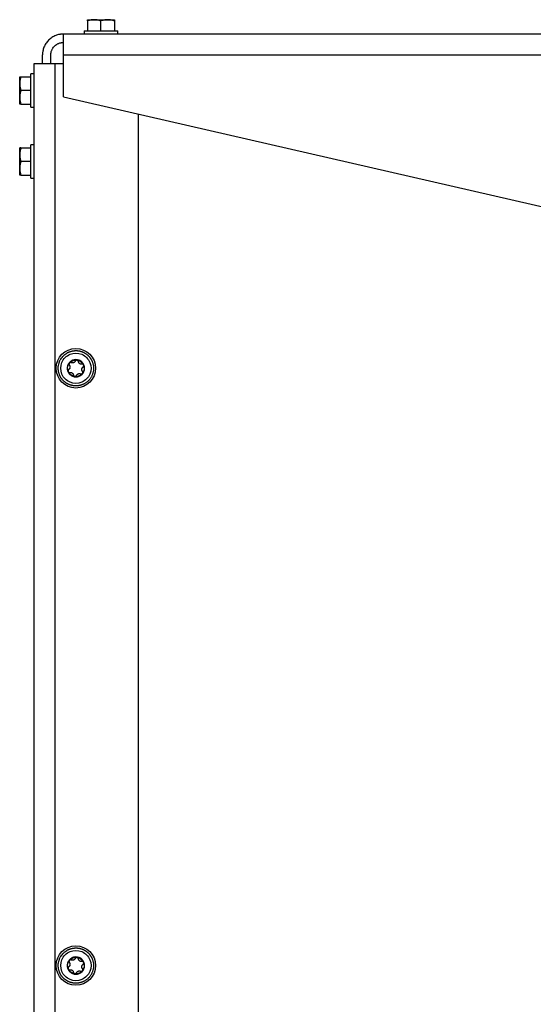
# Model space of a CAD drawing. Header units: millimetres. Extents: x -3787 to 418, y -511 to 3927.
# Tile 31 of 87: x -1947 to -1701, y 1295 to 1767. Entities that reach past the tile are written whole.
import ezdxf

# ---------------------------------------------------------------- set-up
doc = ezdxf.new("R2010")
doc.units = ezdxf.units.MM

msp = doc.modelspace()

# ---------------------------------------------------------------- linework, layer by layer
at = {"color": 7, "linetype": 'Continuous', "lineweight": 25}
for p, q in [((-1914.51, 1766.13), (-1914.51, 1761.41)), ((-1908.01, 1761.41), (-1908.01, 1766.13)), ((-1901.51, 1766.13), (-1901.51, 1761.41)), ((-916.01, 1759.81), (-1926.01, 1759.81)), ((-1916.01, 1761.41), (-1916.01, 1759.81)), ((-1900.01, 1759.81), (-1900.01, 1761.41)), ((-1936.01, 1745.81), (-1936.01, 1749.81)), ((-1932.01, 1745.81), (-1932.01, 1749.81)), ((-1926.01, 1729.81), (-1926.01, 1749.81)), ((-1926.01, 1749.81), (-916.01, 1749.81)), ((-1940.01, 7.81), (-1940.01, 1745.81)), ((-1930.01, 914.44), (-1930.01, 1745.81)), ((-1930.01, 1745.81), (-1926.01, 1745.81)), ((-1940.01, 1740.81), (-1941.61, 1740.81)), ((-1946.33, 1739.31), (-1941.61, 1739.31)), ((-1941.61, 1732.81), (-1946.33, 1732.81)), ((-1946.33, 1726.31), (-1941.61, 1726.31)), ((-1926.01, 1729.81), (-1621.01, 1659.81)), ((-1941.61, 1724.81), (-1940.01, 1724.81)), ((-1890.01, 14.81), (-1890.01, 1721.55)), ((-1940.01, 1706.81), (-1941.61, 1706.81)), ((-1946.33, 1705.34), (-1941.61, 1705.34)), ((-1946.33, 1705.28), (-1941.61, 1705.28)), ((-1941.61, 1698.75), (-1946.33, 1698.75)), ((-1946.33, 1692.28), (-1941.61, 1692.28)), ((-1941.61, 1690.81), (-1940.01, 1690.81))]:
    msp.add_line(p, q, dxfattribs=at)
for centre in [(-1920.01, 1599.81), (-1920.01, 1313.81)]:
    msp.add_circle(centre, 9.45, dxfattribs=at)
for points, knots in [([(-1911.26, 1766.71), (-1911.35, 1766.71), (-1911.53, 1766.71), (-1911.8, 1766.69), (-1912.12, 1766.67), (-1912.49, 1766.62), (-1913.03, 1766.53), (-1913.71, 1766.38), (-1914.24, 1766.21), (-1914.51, 1766.13)], [0, 0, 0, 0, 0.081994, 0.164032, 0.24655, 0.372541, 0.49976, 0.744787, 1, 1, 1, 1]), ([(-1914.51, 1766.13), (-1914.51, 1766.16), (-1914.51, 1766.24), (-1914.51, 1766.33), (-1914.51, 1766.42), (-1914.51, 1766.49), (-1914.51, 1766.57), (-1914.51, 1766.64), (-1914.51, 1766.7), (-1914.51, 1766.71), (-1914.51, 1766.71)], [0, 0, 0, 0, 0.103638, 0.205104, 0.304738, 0.402919, 0.500067, 0.668868, 0.83439, 1, 1, 1, 1]), ([(-1914.51, 1766.71), (-1914.51, 1766.71), (-1914.43, 1766.71), (-1914.14, 1766.71), (-1913.92, 1766.71), (-1913.35, 1766.71), (-1913.01, 1766.71), (-1912.2, 1766.71), (-1911.75, 1766.71), (-1911.26, 1766.71)], [0, 0, 0, 0, 0.25, 0.25, 0.5, 0.5, 0.75, 0.75, 1, 1, 1, 1]), ([(-1908.01, 1766.13), (-1908.12, 1766.16), (-1908.33, 1766.24), (-1908.66, 1766.33), (-1908.98, 1766.42), (-1909.3, 1766.49), (-1909.69, 1766.57), (-1910.16, 1766.64), (-1910.71, 1766.7), (-1911.08, 1766.71), (-1911.26, 1766.71)], [0, 0, 0, 0, 0.103549, 0.20493, 0.304482, 0.402583, 0.499651, 0.668596, 0.834254, 1, 1, 1, 1]), ([(-1911.26, 1766.71), (-1910.77, 1766.71), (-1910.24, 1766.71), (-1909.14, 1766.71), (-1908.58, 1766.71), (-1907.44, 1766.71), (-1906.87, 1766.71), (-1905.78, 1766.71), (-1905.25, 1766.71), (-1904.76, 1766.71)], [0, 0, 0, 0, 0.25, 0.25, 0.5, 0.5, 0.75, 0.75, 1, 1, 1, 1]), ([(-1904.76, 1766.71), (-1904.85, 1766.71), (-1905.03, 1766.71), (-1905.3, 1766.69), (-1905.62, 1766.67), (-1905.99, 1766.62), (-1906.53, 1766.53), (-1907.21, 1766.38), (-1907.74, 1766.21), (-1908.01, 1766.13)], [0, 0, 0, 0, 0.081994, 0.164032, 0.24655, 0.372541, 0.49976, 0.744787, 1, 1, 1, 1]), ([(-1901.51, 1766.13), (-1901.62, 1766.16), (-1901.83, 1766.24), (-1902.16, 1766.33), (-1902.48, 1766.42), (-1902.8, 1766.49), (-1903.19, 1766.57), (-1903.66, 1766.64), (-1904.21, 1766.7), (-1904.58, 1766.71), (-1904.76, 1766.71)], [0, 0, 0, 0, 0.103549, 0.20493, 0.304482, 0.402583, 0.499651, 0.668596, 0.834254, 1, 1, 1, 1]), ([(-1904.76, 1766.71), (-1904.27, 1766.71), (-1903.81, 1766.71), (-1903.01, 1766.71), (-1902.66, 1766.71), (-1902.1, 1766.71), (-1901.88, 1766.71), (-1901.58, 1766.71), (-1901.51, 1766.71), (-1901.51, 1766.71)], [0, 0, 0, 0, 0.25, 0.25, 0.5, 0.5, 0.75, 0.75, 1, 1, 1, 1]), ([(-1901.51, 1766.71), (-1901.51, 1766.71), (-1901.51, 1766.71), (-1901.51, 1766.69), (-1901.51, 1766.67), (-1901.51, 1766.62), (-1901.51, 1766.53), (-1901.51, 1766.38), (-1901.51, 1766.21), (-1901.51, 1766.13)], [0, 0, 0, 0, 0.082341, 0.164728, 0.2476, 0.37415, 0.501946, 0.745918, 1, 1, 1, 1]), ([(-1926.01, 1759.81), (-1926.11, 1759.81), (-1926.31, 1759.81), (-1926.62, 1759.79), (-1926.92, 1759.77), (-1927.22, 1759.74), (-1927.53, 1759.69), (-1928.05, 1759.61), (-1928.78, 1759.44), (-1929.71, 1759.12), (-1930.62, 1758.7), (-1931.79, 1758.02), (-1933.13, 1756.93), (-1934.22, 1755.59), (-1934.9, 1754.42), (-1935.32, 1753.51), (-1935.63, 1752.58), (-1935.83, 1751.75), (-1935.94, 1751.03), (-1936, 1750.42), (-1936, 1750.01), (-1936.01, 1749.81)], [0, 0, 0, 0, 0.019453, 0.038872, 0.058275, 0.077679, 0.097104, 0.116567, 0.178313, 0.240094, 0.304415, 0.368769, 0.500007, 0.631244, 0.695565, 0.75992, 0.821667, 0.883447, 0.922314, 0.961117, 1, 1, 1, 1]), ([(-1926.01, 1749.81), (-1926.01, 1749.91), (-1926.01, 1750.11), (-1926.01, 1750.42), (-1926.01, 1750.72), (-1926.01, 1751.03), (-1926.01, 1751.33), (-1926.01, 1751.85), (-1926.01, 1752.58), (-1926.01, 1753.51), (-1926.01, 1754.42), (-1926.01, 1755.59), (-1926.01, 1756.93), (-1926.01, 1758.02), (-1926.01, 1758.7), (-1926.01, 1759.12), (-1926.01, 1759.44), (-1926.01, 1759.63), (-1926.01, 1759.74), (-1926.01, 1759.8), (-1926.01, 1759.81), (-1926.01, 1759.81)], [0, 0, 0, 0, 0.019453, 0.038872, 0.058275, 0.077679, 0.097104, 0.116567, 0.178313, 0.240094, 0.304415, 0.368769, 0.500007, 0.631244, 0.695565, 0.75992, 0.821667, 0.883447, 0.922314, 0.961117, 1, 1, 1, 1]), ([(-1916.01, 1761.41), (-1916.01, 1761.41), (-1915.8, 1761.41), (-1915, 1761.41), (-1914.41, 1761.41), (-1912.92, 1761.41), (-1912.04, 1761.41), (-1910.1, 1761.41), (-1909.05, 1761.41), (-1906.96, 1761.41), (-1905.91, 1761.41), (-1903.98, 1761.41), (-1903.09, 1761.41), (-1901.61, 1761.41), (-1901.02, 1761.41), (-1900.22, 1761.41), (-1900.01, 1761.41), (-1900.01, 1761.41)], [0, 0, 0, 0, 0.125, 0.125, 0.25, 0.25, 0.375, 0.375, 0.5, 0.5, 0.625, 0.625, 0.75, 0.75, 0.875, 0.875, 1, 1, 1, 1]), ([(-1932.01, 1749.81), (-1932.01, 1749.88), (-1932.01, 1750.03), (-1931.99, 1750.25), (-1931.97, 1750.47), (-1931.94, 1750.68), (-1931.89, 1751.02), (-1931.78, 1751.47), (-1931.59, 1752.03), (-1931.34, 1752.57), (-1930.93, 1753.28), (-1930.28, 1754.08), (-1929.48, 1754.73), (-1928.77, 1755.15), (-1928.23, 1755.39), (-1927.67, 1755.58), (-1927.17, 1755.7), (-1926.74, 1755.77), (-1926.37, 1755.8), (-1926.13, 1755.81), (-1926.01, 1755.81)], [0, 0, 0, 0, 0.023335, 0.046628, 0.06991, 0.093212, 0.116565, 0.178301, 0.240092, 0.304402, 0.368768, 0.500006, 0.631244, 0.695553, 0.759919, 0.821655, 0.883446, 0.922309, 0.961112, 1, 1, 1, 1]), ([(-1940.01, 1745.81), (-1940.01, 1745.81), (-1939.75, 1745.81), (-1938.75, 1745.81), (-1938, 1745.81), (-1936.15, 1745.81), (-1935.04, 1745.81), (-1932.63, 1745.81), (-1931.32, 1745.81), (-1930.01, 1745.81)], [0, 0, 0, 0, 0.25, 0.25, 0.5, 0.5, 0.75, 0.75, 1, 1, 1, 1]), ([(-1941.61, 1724.81), (-1941.61, 1724.81), (-1941.61, 1725.02), (-1941.61, 1725.82), (-1941.61, 1726.41), (-1941.61, 1727.89), (-1941.61, 1728.78), (-1941.61, 1730.72), (-1941.61, 1731.76), (-1941.61, 1733.86), (-1941.61, 1734.9), (-1941.61, 1736.84), (-1941.61, 1737.73), (-1941.61, 1739.21), (-1941.61, 1739.8), (-1941.61, 1740.6), (-1941.61, 1740.81), (-1941.61, 1740.81)], [0, 0, 0, 0, 0.125, 0.125, 0.25, 0.25, 0.375, 0.375, 0.5, 0.5, 0.625, 0.625, 0.75, 0.75, 0.875, 0.875, 1, 1, 1, 1]), ([(-1946.33, 1739.31), (-1946.36, 1739.2), (-1946.43, 1738.98), (-1946.53, 1738.66), (-1946.61, 1738.34), (-1946.69, 1738.02), (-1946.77, 1737.63), (-1946.84, 1737.15), (-1946.9, 1736.61), (-1946.9, 1736.24), (-1946.91, 1736.06)], [0, 0, 0, 0, 0.1035491, 0.2049302, 0.3044818, 0.4025825, 0.4996505, 0.668596, 0.8342539, 1, 1, 1, 1]), ([(-1946.91, 1736.06), (-1946.91, 1736.55), (-1946.91, 1737), (-1946.91, 1737.81), (-1946.91, 1738.15), (-1946.91, 1738.72), (-1946.91, 1738.94), (-1946.91, 1739.23), (-1946.91, 1739.31), (-1946.91, 1739.31)], [0, 0, 0, 0, 0.25, 0.25, 0.5, 0.5, 0.75, 0.75, 1, 1, 1, 1]), ([(-1946.91, 1739.31), (-1946.91, 1739.31), (-1946.91, 1739.31), (-1946.89, 1739.31), (-1946.87, 1739.31), (-1946.82, 1739.31), (-1946.73, 1739.31), (-1946.58, 1739.31), (-1946.41, 1739.31), (-1946.33, 1739.31)], [0, 0, 0, 0, 0.082341, 0.164728, 0.2476, 0.37415, 0.501946, 0.745918, 1, 1, 1, 1]), ([(-1946.91, 1729.56), (-1946.91, 1730.05), (-1946.91, 1730.58), (-1946.91, 1731.67), (-1946.91, 1732.24), (-1946.91, 1733.38), (-1946.91, 1733.94), (-1946.91, 1735.04), (-1946.91, 1735.57), (-1946.91, 1736.06)], [0, 0, 0, 0, 0.25, 0.25, 0.5, 0.5, 0.75, 0.75, 1, 1, 1, 1]), ([(-1946.91, 1736.06), (-1946.91, 1735.97), (-1946.91, 1735.79), (-1946.89, 1735.52), (-1946.87, 1735.2), (-1946.82, 1734.83), (-1946.73, 1734.29), (-1946.58, 1733.61), (-1946.41, 1733.08), (-1946.33, 1732.81)], [0, 0, 0, 0, 0.081994, 0.164032, 0.24655, 0.372541, 0.49976, 0.744787, 1, 1, 1, 1]), ([(-1946.33, 1732.81), (-1946.36, 1732.7), (-1946.43, 1732.48), (-1946.53, 1732.16), (-1946.61, 1731.84), (-1946.69, 1731.52), (-1946.77, 1731.13), (-1946.84, 1730.65), (-1946.9, 1730.11), (-1946.9, 1729.74), (-1946.91, 1729.56)], [0, 0, 0, 0, 0.103549, 0.20493, 0.304482, 0.402583, 0.499651, 0.668596, 0.834254, 1, 1, 1, 1]), ([(-1946.91, 1729.56), (-1946.91, 1729.47), (-1946.91, 1729.29), (-1946.89, 1729.02), (-1946.87, 1728.7), (-1946.82, 1728.33), (-1946.73, 1727.79), (-1946.58, 1727.11), (-1946.41, 1726.58), (-1946.33, 1726.31)], [0, 0, 0, 0, 0.0819939, 0.1640323, 0.2465502, 0.3725409, 0.4997601, 0.744787, 1, 1, 1, 1]), ([(-1946.91, 1726.31), (-1946.91, 1726.31), (-1946.91, 1726.38), (-1946.91, 1726.68), (-1946.91, 1726.9), (-1946.91, 1727.46), (-1946.91, 1727.81), (-1946.91, 1728.61), (-1946.91, 1729.07), (-1946.91, 1729.56)], [0, 0, 0, 0, 0.25, 0.25, 0.5, 0.5, 0.75, 0.75, 1, 1, 1, 1]), ([(-1946.33, 1726.31), (-1946.36, 1726.31), (-1946.43, 1726.31), (-1946.53, 1726.31), (-1946.61, 1726.31), (-1946.69, 1726.31), (-1946.77, 1726.31), (-1946.84, 1726.31), (-1946.9, 1726.31), (-1946.9, 1726.31), (-1946.91, 1726.31)], [0, 0, 0, 0, 0.103638, 0.205104, 0.304738, 0.402919, 0.500067, 0.668868, 0.83439, 1, 1, 1, 1]), ([(-1941.61, 1690.81), (-1941.61, 1690.81), (-1941.61, 1691.02), (-1941.61, 1691.82), (-1941.61, 1692.41), (-1941.61, 1693.89), (-1941.61, 1694.78), (-1941.61, 1696.72), (-1941.61, 1697.76), (-1941.61, 1699.86), (-1941.61, 1700.9), (-1941.61, 1702.84), (-1941.61, 1703.73), (-1941.61, 1705.21), (-1941.61, 1705.8), (-1941.61, 1706.6), (-1941.61, 1706.81), (-1941.61, 1706.81)], [0, 0, 0, 0, 0.125, 0.125, 0.25, 0.25, 0.375, 0.375, 0.5, 0.5, 0.625, 0.625, 0.75, 0.75, 0.875, 0.875, 1, 1, 1, 1]), ([(-1946.33, 1705.34), (-1946.36, 1705.34), (-1946.43, 1705.34), (-1946.53, 1705.33), (-1946.61, 1705.33), (-1946.69, 1705.33), (-1946.77, 1705.32), (-1946.84, 1705.32), (-1946.9, 1705.31), (-1946.9, 1705.31), (-1946.91, 1705.31)], [0, 0, 0, 0, 0.103638, 0.205104, 0.304738, 0.402919, 0.500067, 0.668868, 0.83439, 1, 1, 1, 1]), ([(-1946.91, 1702.02), (-1946.91, 1702.51), (-1946.91, 1702.97), (-1946.91, 1703.77), (-1946.91, 1704.13), (-1946.91, 1704.7), (-1946.91, 1704.92), (-1946.91, 1705.23), (-1946.91, 1705.3), (-1946.91, 1705.31)], [0, 0, 0, 0, 0.25, 0.25, 0.5, 0.5, 0.75, 0.75, 1, 1, 1, 1]), ([(-1946.91, 1705.31), (-1946.91, 1705.31), (-1946.91, 1705.31), (-1946.89, 1705.3), (-1946.87, 1705.3), (-1946.82, 1705.3), (-1946.73, 1705.29), (-1946.58, 1705.29), (-1946.41, 1705.28), (-1946.33, 1705.28)], [0, 0, 0, 0, 0.082341, 0.164728, 0.2476, 0.37415, 0.501946, 0.745918, 1, 1, 1, 1]), ([(-1946.33, 1705.28), (-1946.36, 1705.17), (-1946.43, 1704.95), (-1946.53, 1704.63), (-1946.61, 1704.3), (-1946.69, 1703.98), (-1946.77, 1703.59), (-1946.84, 1703.12), (-1946.9, 1702.56), (-1946.9, 1702.2), (-1946.91, 1702.02)], [0, 0, 0, 0, 0.1035491, 0.2049302, 0.3044818, 0.4025825, 0.4996505, 0.668596, 0.8342539, 1, 1, 1, 1]), ([(-1946.91, 1695.52), (-1946.91, 1696), (-1946.91, 1696.53), (-1946.91, 1697.62), (-1946.91, 1698.19), (-1946.91, 1699.33), (-1946.91, 1699.89), (-1946.91, 1700.99), (-1946.91, 1701.52), (-1946.91, 1702.02)], [0, 0, 0, 0, 0.25, 0.25, 0.5, 0.5, 0.75, 0.75, 1, 1, 1, 1]), ([(-1946.91, 1702.02), (-1946.91, 1701.92), (-1946.91, 1701.74), (-1946.89, 1701.47), (-1946.87, 1701.15), (-1946.82, 1700.78), (-1946.73, 1700.24), (-1946.58, 1699.56), (-1946.41, 1699.02), (-1946.33, 1698.75)], [0, 0, 0, 0, 0.081994, 0.164032, 0.24655, 0.372541, 0.49976, 0.744787, 1, 1, 1, 1]), ([(-1946.33, 1698.75), (-1946.36, 1698.64), (-1946.43, 1698.43), (-1946.53, 1698.1), (-1946.61, 1697.78), (-1946.69, 1697.47), (-1946.77, 1697.07), (-1946.84, 1696.61), (-1946.9, 1696.06), (-1946.9, 1695.7), (-1946.91, 1695.52)], [0, 0, 0, 0, 0.103549, 0.20493, 0.304482, 0.402583, 0.499651, 0.668596, 0.834254, 1, 1, 1, 1]), ([(-1946.91, 1695.52), (-1946.91, 1695.43), (-1946.91, 1695.25), (-1946.89, 1694.98), (-1946.87, 1694.66), (-1946.82, 1694.29), (-1946.73, 1693.75), (-1946.58, 1693.08), (-1946.41, 1692.55), (-1946.33, 1692.28)], [0, 0, 0, 0, 0.0819939, 0.1640323, 0.2465502, 0.3725408, 0.4997601, 0.744787, 1, 1, 1, 1]), ([(-1946.91, 1692.31), (-1946.91, 1692.3), (-1946.91, 1692.38), (-1946.91, 1692.66), (-1946.91, 1692.88), (-1946.91, 1693.43), (-1946.91, 1693.78), (-1946.91, 1694.58), (-1946.91, 1695.03), (-1946.91, 1695.52)], [0, 0, 0, 0, 0.25, 0.25, 0.5, 0.5, 0.75, 0.75, 1, 1, 1, 1]), ([(-1946.33, 1692.28), (-1946.36, 1692.28), (-1946.43, 1692.28), (-1946.53, 1692.29), (-1946.61, 1692.29), (-1946.69, 1692.29), (-1946.77, 1692.3), (-1946.84, 1692.3), (-1946.9, 1692.3), (-1946.9, 1692.31), (-1946.91, 1692.31)], [0, 0, 0, 0, 0.103638, 0.205104, 0.304738, 0.402919, 0.500067, 0.668868, 0.83439, 1, 1, 1, 1]), ([(-1916.78, 1592), (-1916.87, 1591.96), (-1917.05, 1591.89), (-1917.32, 1591.8), (-1917.6, 1591.71), (-1917.87, 1591.63), (-1918.15, 1591.56), (-1918.44, 1591.5), (-1918.72, 1591.46), (-1919.01, 1591.42), (-1919.29, 1591.39), (-1919.58, 1591.37), (-1919.87, 1591.36), (-1920.16, 1591.36), (-1920.45, 1591.37), (-1920.74, 1591.39), (-1921.02, 1591.42), (-1921.31, 1591.46), (-1921.59, 1591.51), (-1921.88, 1591.57), (-1922.16, 1591.64), (-1922.43, 1591.71), (-1922.71, 1591.8), (-1922.98, 1591.9), (-1923.25, 1592), (-1923.51, 1592.12), (-1923.77, 1592.24), (-1924.03, 1592.38), (-1924.28, 1592.52), (-1924.53, 1592.67), (-1924.77, 1592.83), (-1925.01, 1592.99), (-1925.23, 1593.17), (-1925.46, 1593.35), (-1925.68, 1593.54), (-1925.89, 1593.74), (-1926.09, 1593.94), (-1926.29, 1594.15), (-1926.48, 1594.37), (-1926.66, 1594.59), (-1926.83, 1594.82), (-1927, 1595.06), (-1927.16, 1595.3), (-1927.31, 1595.55), (-1927.45, 1595.8), (-1927.58, 1596.06), (-1927.7, 1596.32), (-1927.85, 1596.65), (-1928.01, 1597.07), (-1928.16, 1597.57), (-1928.29, 1598.09), (-1928.38, 1598.6), (-1928.43, 1599.11), (-1928.46, 1599.51), (-1928.46, 1600.02), (-1928.43, 1600.73), (-1928.29, 1601.54), (-1928.1, 1602.25), (-1927.83, 1603.07), (-1927.37, 1604.02), (-1926.51, 1605.27), (-1925.51, 1606.29), (-1924.59, 1606.92), (-1924.08, 1607.22), (-1923.79, 1607.37), (-1923.49, 1607.51), (-1923.3, 1607.59), (-1923.23, 1607.62)], [0, 0, 0, 0, 0.010873, 0.021747, 0.03262, 0.043493, 0.054367, 0.06524, 0.076113, 0.086986, 0.09786, 0.108733, 0.119606, 0.13048, 0.141353, 0.152226, 0.1631, 0.173973, 0.184846, 0.195719, 0.206593, 0.217466, 0.228339, 0.239213, 0.250086, 0.260959, 0.271833, 0.282706, 0.293579, 0.304452, 0.315326, 0.326199, 0.337072, 0.347946, 0.358819, 0.369692, 0.380566, 0.391439, 0.402312, 0.413186, 0.424059, 0.434932, 0.445805, 0.456679, 0.467552, 0.478425, 0.489299, 0.500172, 0.519963, 0.539755, 0.559557, 0.579359, 0.598589, 0.617754, 0.624917, 0.656163, 0.697525, 0.718216, 0.738157, 0.795314, 0.837, 0.909668, 0.95481, 0.962476, 0.977346, 0.991399, 1, 1, 1, 1]), ([(-1923.23, 1607.62), (-1923.15, 1607.65), (-1922.97, 1607.73), (-1922.69, 1607.82), (-1922.42, 1607.91), (-1922.14, 1607.99), (-1921.86, 1608.06), (-1921.58, 1608.11), (-1921.29, 1608.16), (-1921.01, 1608.2), (-1920.72, 1608.23), (-1920.43, 1608.25), (-1920.14, 1608.26), (-1919.86, 1608.26), (-1919.57, 1608.25), (-1919.28, 1608.23), (-1918.99, 1608.2), (-1918.71, 1608.16), (-1918.42, 1608.11), (-1918.14, 1608.05), (-1917.86, 1607.98), (-1917.58, 1607.91), (-1917.31, 1607.82), (-1917.03, 1607.72), (-1916.77, 1607.61), (-1916.5, 1607.5), (-1916.24, 1607.38), (-1915.99, 1607.24), (-1915.73, 1607.1), (-1915.49, 1606.95), (-1915.25, 1606.79), (-1915.01, 1606.63), (-1914.78, 1606.45), (-1914.56, 1606.27), (-1914.34, 1606.08), (-1914.13, 1605.88), (-1913.93, 1605.68), (-1913.73, 1605.47), (-1913.54, 1605.25), (-1913.36, 1605.02), (-1913.18, 1604.79), (-1913.02, 1604.56), (-1912.86, 1604.32), (-1912.71, 1604.07), (-1912.57, 1603.82), (-1912.44, 1603.56), (-1912.31, 1603.3), (-1912.16, 1602.95), (-1911.99, 1602.5), (-1911.83, 1601.94), (-1911.7, 1601.38), (-1911.61, 1600.81), (-1911.56, 1600.23), (-1911.55, 1599.66), (-1911.58, 1599.08), (-1911.65, 1598.51), (-1911.76, 1597.94), (-1911.91, 1597.38), (-1912.09, 1596.83), (-1912.31, 1596.3), (-1912.57, 1595.78), (-1912.86, 1595.29), (-1913.19, 1594.81), (-1913.54, 1594.36), (-1913.93, 1593.93), (-1914.35, 1593.53), (-1914.79, 1593.15), (-1915.26, 1592.81), (-1915.74, 1592.51), (-1916.25, 1592.23), (-1916.6, 1592.08), (-1916.78, 1592)], [0, 0, 0, 0, 0.01087, 0.021741, 0.032611, 0.043481, 0.054352, 0.065222, 0.076093, 0.086963, 0.097833, 0.108704, 0.119574, 0.130444, 0.141315, 0.152185, 0.163055, 0.173926, 0.184796, 0.195666, 0.206537, 0.217407, 0.228278, 0.239148, 0.250018, 0.260889, 0.271759, 0.282629, 0.2935, 0.30437, 0.31524, 0.326111, 0.336981, 0.347851, 0.358722, 0.369592, 0.380463, 0.391333, 0.402203, 0.413074, 0.423944, 0.434814, 0.445685, 0.456555, 0.467425, 0.478296, 0.489166, 0.500036, 0.521774, 0.543512, 0.565249, 0.586987, 0.608724, 0.630462, 0.652199, 0.673937, 0.695674, 0.717412, 0.739149, 0.760887, 0.782625, 0.804362, 0.8261, 0.847837, 0.869575, 0.891312, 0.91305, 0.934787, 0.956525, 0.978262, 1, 1, 1, 1]), ([(-1917.24, 1593.11), (-1919.02, 1592.37), (-1921.01, 1592.38), (-1924.56, 1593.85), (-1925.97, 1595.26), (-1927.44, 1598.82), (-1927.44, 1600.81), (-1925.97, 1604.37), (-1924.55, 1605.78), (-1922.78, 1606.51)], [0, 0, 0, 0, 0.25, 0.25, 0.5, 0.5, 0.75, 0.75, 1, 1, 1, 1]), ([(-1921.59, 1603.63), (-1922.09, 1603.42), (-1922.55, 1603.12), (-1923.31, 1602.35), (-1923.62, 1601.89), (-1924.03, 1600.89), (-1924.14, 1600.35), (-1924.14, 1599.27), (-1924.04, 1598.73), (-1923.62, 1597.73), (-1923.32, 1597.27), (-1922.55, 1596.51), (-1922.09, 1596.2), (-1921.09, 1595.78), (-1920.55, 1595.68), (-1919.47, 1595.67), (-1918.93, 1595.78), (-1918.43, 1595.99)], [0, 0, 0, 0, 0.125, 0.125, 0.25, 0.25, 0.375, 0.375, 0.5, 0.5, 0.625, 0.625, 0.75, 0.75, 0.875, 0.875, 1, 1, 1, 1]), ([(-1923.16, 1602.23), (-1922.74, 1602.78), (-1922.17, 1603.22), (-1920.88, 1603.75), (-1920.17, 1603.84), (-1919.49, 1603.75)], [0, 0, 0, 0, 0.5, 0.5, 1, 1, 1, 1]), ([(-1922.78, 1606.51), (-1921, 1607.24), (-1919, 1607.24), (-1915.45, 1605.77), (-1914.04, 1604.35), (-1912.57, 1600.8), (-1912.57, 1598.8), (-1914.05, 1595.25), (-1915.46, 1593.84), (-1917.24, 1593.11)], [0, 0, 0, 0, 0.25, 0.25, 0.5, 0.5, 0.75, 0.75, 1, 1, 1, 1]), ([(-1918.43, 1595.99), (-1917.93, 1596.2), (-1917.47, 1596.5), (-1916.7, 1597.27), (-1916.4, 1597.72), (-1915.98, 1598.72), (-1915.87, 1599.26), (-1915.87, 1600.35), (-1915.98, 1600.89), (-1916.39, 1601.89), (-1916.7, 1602.35), (-1917.46, 1603.11), (-1917.92, 1603.42), (-1918.92, 1603.83), (-1919.46, 1603.94), (-1920.55, 1603.94), (-1921.09, 1603.84), (-1921.59, 1603.63)], [0, 0, 0, 0, 0.125, 0.125, 0.25, 0.25, 0.375, 0.375, 0.5, 0.5, 0.625, 0.625, 0.75, 0.75, 0.875, 0.875, 1, 1, 1, 1]), ([(-1920.33, 1603.25), (-1920.35, 1603.21), (-1920.38, 1603.13), (-1920.44, 1603.03), (-1920.5, 1602.93), (-1920.56, 1602.85), (-1920.65, 1602.75), (-1920.77, 1602.64), (-1920.93, 1602.53), (-1921.05, 1602.48), (-1921.1, 1602.46)], [0, 0, 0, 0, 0.110891, 0.216369, 0.316458, 0.411187, 0.50059, 0.672516, 0.838849, 1, 1, 1, 1]), ([(-1919.49, 1603.75), (-1919.52, 1603.75), (-1919.58, 1603.76), (-1919.66, 1603.76), (-1919.75, 1603.74), (-1919.84, 1603.72), (-1919.92, 1603.69), (-1920.01, 1603.64), (-1920.11, 1603.57), (-1920.2, 1603.48), (-1920.28, 1603.37), (-1920.31, 1603.29), (-1920.33, 1603.25)], [0, 0, 0, 0, 0.0840836, 0.1671145, 0.2496664, 0.3323428, 0.4157635, 0.5005509, 0.6193315, 0.7380288, 0.8700008, 1, 1, 1, 1]), ([(-1919.49, 1603.75), (-1918.8, 1603.66), (-1918.14, 1603.38), (-1917.04, 1602.54), (-1916.6, 1601.97), (-1916.33, 1601.33)], [0, 0, 0, 0, 0.5, 0.5, 1, 1, 1, 1]), ([(-1918.8, 1603.04), (-1918.8, 1603.07), (-1918.81, 1603.13), (-1918.84, 1603.22), (-1918.88, 1603.32), (-1918.93, 1603.42), (-1919.02, 1603.53), (-1919.15, 1603.63), (-1919.31, 1603.72), (-1919.43, 1603.74), (-1919.49, 1603.75)], [0, 0, 0, 0, 0.086738, 0.173874, 0.262412, 0.381161, 0.500077, 0.668064, 0.833077, 1, 1, 1, 1]), ([(-1917.19, 1601.81), (-1917.24, 1601.8), (-1917.32, 1601.79), (-1917.43, 1601.79), (-1917.55, 1601.8), (-1917.65, 1601.81), (-1917.81, 1601.84), (-1918.03, 1601.92), (-1918.27, 1602.07), (-1918.48, 1602.27), (-1918.62, 1602.47), (-1918.71, 1602.67), (-1918.77, 1602.85), (-1918.79, 1602.97), (-1918.8, 1603.04)], [0, 0, 0, 0, 0.055463, 0.108219, 0.15828, 0.205661, 0.250379, 0.378158, 0.499894, 0.621702, 0.749594, 0.8256, 0.909047, 1, 1, 1, 1]), ([(-1923.68, 1598.29), (-1923.95, 1598.93), (-1924.04, 1599.64), (-1923.86, 1601.02), (-1923.58, 1601.68), (-1923.16, 1602.23)], [0, 0, 0, 0, 0.5, 0.5, 1, 1, 1, 1]), ([(-1923.41, 1599.24), (-1923.44, 1599.22), (-1923.48, 1599.18), (-1923.55, 1599.12), (-1923.61, 1599.04), (-1923.67, 1598.94), (-1923.72, 1598.8), (-1923.75, 1598.64), (-1923.74, 1598.46), (-1923.7, 1598.35), (-1923.68, 1598.29)], [0, 0, 0, 0, 0.086738, 0.173874, 0.262412, 0.381161, 0.500077, 0.668064, 0.833077, 1, 1, 1, 1]), ([(-1920.53, 1595.87), (-1921.22, 1595.96), (-1921.88, 1596.23), (-1922.98, 1597.08), (-1923.42, 1597.65), (-1923.68, 1598.29)], [0, 0, 0, 0, 0.5, 0.5, 1, 1, 1, 1]), ([(-1923.68, 1598.29), (-1923.67, 1598.26), (-1923.64, 1598.21), (-1923.6, 1598.13), (-1923.54, 1598.06), (-1923.48, 1598), (-1923.41, 1597.95), (-1923.32, 1597.89), (-1923.22, 1597.84), (-1923.09, 1597.81), (-1922.96, 1597.79), (-1922.87, 1597.8), (-1922.82, 1597.81)], [0, 0, 0, 0, 0.084084, 0.167114, 0.249666, 0.332343, 0.415763, 0.500551, 0.619331, 0.738029, 0.870001, 1, 1, 1, 1]), ([(-1923.15, 1601.25), (-1923.12, 1601.22), (-1923.08, 1601.17), (-1923.03, 1601.08), (-1922.98, 1601), (-1922.95, 1600.92), (-1922.9, 1600.79), (-1922.85, 1600.61), (-1922.82, 1600.34), (-1922.86, 1600.04), (-1922.96, 1599.77), (-1923.09, 1599.55), (-1923.23, 1599.38), (-1923.35, 1599.29), (-1923.41, 1599.24)], [0, 0, 0, 0, 0.046074, 0.09015, 0.132234, 0.172336, 0.210462, 0.318499, 0.420284, 0.562638, 0.709748, 0.796787, 0.893499, 1, 1, 1, 1]), ([(-1923.16, 1602.23), (-1923.18, 1602.21), (-1923.21, 1602.16), (-1923.25, 1602.08), (-1923.29, 1602), (-1923.31, 1601.91), (-1923.32, 1601.82), (-1923.33, 1601.72), (-1923.31, 1601.61), (-1923.28, 1601.48), (-1923.23, 1601.36), (-1923.17, 1601.28), (-1923.15, 1601.25)], [0, 0, 0, 0, 0.084084, 0.167114, 0.249666, 0.332343, 0.415764, 0.500551, 0.619332, 0.738029, 0.870001, 1, 1, 1, 1]), ([(-1922.2, 1602.47), (-1922.23, 1602.48), (-1922.29, 1602.51), (-1922.38, 1602.53), (-1922.48, 1602.54), (-1922.59, 1602.54), (-1922.74, 1602.52), (-1922.89, 1602.46), (-1923.04, 1602.37), (-1923.12, 1602.28), (-1923.16, 1602.23)], [0, 0, 0, 0, 0.086738, 0.173874, 0.262412, 0.381161, 0.500077, 0.668064, 0.833077, 1, 1, 1, 1]), ([(-1921.1, 1602.46), (-1921.14, 1602.44), (-1921.2, 1602.42), (-1921.31, 1602.39), (-1921.43, 1602.36), (-1921.54, 1602.35), (-1921.68, 1602.35), (-1921.84, 1602.36), (-1922.02, 1602.4), (-1922.14, 1602.45), (-1922.2, 1602.47)], [0, 0, 0, 0, 0.096136, 0.194084, 0.293936, 0.395784, 0.499709, 0.651567, 0.818287, 1, 1, 1, 1]), ([(-1916.33, 1601.33), (-1916.35, 1601.35), (-1916.37, 1601.41), (-1916.42, 1601.48), (-1916.47, 1601.55), (-1916.54, 1601.62), (-1916.61, 1601.67), (-1916.69, 1601.73), (-1916.8, 1601.77), (-1916.92, 1601.81), (-1917.06, 1601.82), (-1917.15, 1601.81), (-1917.19, 1601.81)], [0, 0, 0, 0, 0.084084, 0.167114, 0.249666, 0.332343, 0.415764, 0.500551, 0.619332, 0.738029, 0.870001, 1, 1, 1, 1]), ([(-1916.87, 1598.37), (-1916.89, 1598.41), (-1916.94, 1598.47), (-1917.01, 1598.57), (-1917.06, 1598.67), (-1917.1, 1598.77), (-1917.15, 1598.93), (-1917.19, 1599.15), (-1917.18, 1599.43), (-1917.11, 1599.71), (-1917.01, 1599.94), (-1916.88, 1600.12), (-1916.76, 1600.26), (-1916.66, 1600.34), (-1916.6, 1600.38)], [0, 0, 0, 0, 0.055463, 0.108219, 0.15828, 0.205661, 0.250379, 0.378158, 0.499894, 0.621702, 0.749594, 0.8256, 0.909047, 1, 1, 1, 1]), ([(-1916.86, 1597.39), (-1916.84, 1597.41), (-1916.8, 1597.46), (-1916.76, 1597.54), (-1916.73, 1597.62), (-1916.71, 1597.71), (-1916.69, 1597.8), (-1916.69, 1597.9), (-1916.7, 1598.01), (-1916.73, 1598.14), (-1916.79, 1598.26), (-1916.84, 1598.34), (-1916.87, 1598.37)], [0, 0, 0, 0, 0.084084, 0.167115, 0.249667, 0.332343, 0.415764, 0.500551, 0.619332, 0.738029, 0.870001, 1, 1, 1, 1]), ([(-1916.33, 1601.33), (-1916.07, 1600.69), (-1915.98, 1599.97), (-1916.16, 1598.6), (-1916.43, 1597.94), (-1916.86, 1597.39)], [0, 0, 0, 0, 0.5, 0.5, 1, 1, 1, 1]), ([(-1916.6, 1600.38), (-1916.58, 1600.4), (-1916.53, 1600.44), (-1916.47, 1600.5), (-1916.4, 1600.59), (-1916.34, 1600.69), (-1916.29, 1600.83), (-1916.27, 1600.99), (-1916.28, 1601.16), (-1916.32, 1601.27), (-1916.33, 1601.33)], [0, 0, 0, 0, 0.088673, 0.177747, 0.268293, 0.392295, 0.51654, 0.678897, 0.838585, 1, 1, 1, 1]), ([(-1922.82, 1597.81), (-1922.78, 1597.82), (-1922.7, 1597.83), (-1922.58, 1597.83), (-1922.47, 1597.82), (-1922.36, 1597.81), (-1922.2, 1597.77), (-1921.99, 1597.7), (-1921.75, 1597.55), (-1921.54, 1597.35), (-1921.4, 1597.15), (-1921.3, 1596.95), (-1921.24, 1596.77), (-1921.23, 1596.64), (-1921.22, 1596.58)], [0, 0, 0, 0, 0.055463, 0.108219, 0.15828, 0.205661, 0.250379, 0.378158, 0.499894, 0.621702, 0.749594, 0.8256, 0.909047, 1, 1, 1, 1]), ([(-1921.22, 1596.58), (-1921.21, 1596.55), (-1921.2, 1596.49), (-1921.18, 1596.4), (-1921.14, 1596.3), (-1921.08, 1596.2), (-1920.99, 1596.09), (-1920.87, 1595.99), (-1920.71, 1595.9), (-1920.59, 1595.88), (-1920.53, 1595.87)], [0, 0, 0, 0, 0.086738, 0.173874, 0.262412, 0.381161, 0.500077, 0.668064, 0.833077, 1, 1, 1, 1]), ([(-1920.53, 1595.87), (-1920.5, 1595.87), (-1920.45, 1595.86), (-1920.36, 1595.86), (-1920.28, 1595.87), (-1920.2, 1595.89), (-1920.15, 1595.91), (-1920.12, 1595.92)], [0, 0, 0, 0, 0.2006711, 0.3998019, 0.5985813, 0.7982342, 1, 1, 1, 1]), ([(-1920.12, 1595.92), (-1920.1, 1595.93), (-1920.05, 1595.95), (-1919.99, 1595.99), (-1919.92, 1596.04), (-1919.84, 1596.11), (-1919.75, 1596.22), (-1919.71, 1596.32), (-1919.68, 1596.37)], [0, 0, 0, 0, 0.118657, 0.236659, 0.354757, 0.473716, 0.739027, 1, 1, 1, 1]), ([(-1919.68, 1596.37), (-1919.67, 1596.41), (-1919.64, 1596.49), (-1919.58, 1596.59), (-1919.52, 1596.68), (-1919.45, 1596.77), (-1919.36, 1596.87), (-1919.24, 1596.98), (-1919.08, 1597.08), (-1918.97, 1597.14), (-1918.91, 1597.16)], [0, 0, 0, 0, 0.110891, 0.216369, 0.316458, 0.411187, 0.50059, 0.672516, 0.838849, 1, 1, 1, 1]), ([(-1918.91, 1597.16), (-1918.88, 1597.18), (-1918.81, 1597.2), (-1918.7, 1597.23), (-1918.59, 1597.25), (-1918.47, 1597.27), (-1918.34, 1597.27), (-1918.18, 1597.26), (-1918, 1597.22), (-1917.88, 1597.17), (-1917.81, 1597.15)], [0, 0, 0, 0, 0.096136, 0.194084, 0.293936, 0.395784, 0.499709, 0.651567, 0.818287, 1, 1, 1, 1]), ([(-1917.81, 1597.15), (-1917.79, 1597.14), (-1917.74, 1597.11), (-1917.65, 1597.09), (-1917.57, 1597.08), (-1917.46, 1597.07), (-1917.33, 1597.09), (-1917.23, 1597.12), (-1917.18, 1597.14)], [0, 0, 0, 0, 0.13071, 0.261256, 0.392902, 0.526927, 0.763641, 1, 1, 1, 1]), ([(-1917.18, 1597.14), (-1917.16, 1597.15), (-1917.11, 1597.17), (-1917.04, 1597.21), (-1916.97, 1597.26), (-1916.91, 1597.32), (-1916.87, 1597.36), (-1916.86, 1597.39)], [0, 0, 0, 0, 0.201766, 0.401419, 0.600198, 0.799329, 1, 1, 1, 1]), ([(-1916.78, 1306), (-1916.87, 1305.96), (-1917.05, 1305.89), (-1917.32, 1305.8), (-1917.6, 1305.71), (-1917.87, 1305.63), (-1918.15, 1305.56), (-1918.44, 1305.5), (-1918.72, 1305.46), (-1919.01, 1305.42), (-1919.29, 1305.39), (-1919.58, 1305.37), (-1919.87, 1305.36), (-1920.16, 1305.36), (-1920.45, 1305.37), (-1920.74, 1305.39), (-1921.02, 1305.42), (-1921.31, 1305.46), (-1921.59, 1305.51), (-1921.88, 1305.57), (-1922.16, 1305.64), (-1922.43, 1305.71), (-1922.71, 1305.8), (-1922.98, 1305.9), (-1923.25, 1306), (-1923.51, 1306.12), (-1923.77, 1306.24), (-1924.03, 1306.38), (-1924.28, 1306.52), (-1924.53, 1306.67), (-1924.77, 1306.83), (-1925.01, 1306.99), (-1925.23, 1307.17), (-1925.46, 1307.35), (-1925.68, 1307.54), (-1925.89, 1307.74), (-1926.09, 1307.94), (-1926.29, 1308.15), (-1926.48, 1308.37), (-1926.66, 1308.59), (-1926.83, 1308.82), (-1927, 1309.06), (-1927.16, 1309.3), (-1927.31, 1309.55), (-1927.45, 1309.8), (-1927.58, 1310.06), (-1927.7, 1310.32), (-1927.85, 1310.65), (-1928.01, 1311.07), (-1928.16, 1311.57), (-1928.29, 1312.09), (-1928.38, 1312.6), (-1928.43, 1313.11), (-1928.46, 1313.51), (-1928.46, 1314.02), (-1928.43, 1314.73), (-1928.29, 1315.54), (-1928.1, 1316.25), (-1927.83, 1317.07), (-1927.37, 1318.02), (-1926.51, 1319.27), (-1925.51, 1320.29), (-1924.59, 1320.92), (-1924.08, 1321.22), (-1923.79, 1321.37), (-1923.49, 1321.51), (-1923.3, 1321.59), (-1923.23, 1321.62)], [0, 0, 0, 0, 0.010873, 0.021747, 0.03262, 0.043493, 0.054367, 0.06524, 0.076113, 0.086986, 0.09786, 0.108733, 0.119606, 0.13048, 0.141353, 0.152226, 0.1631, 0.173973, 0.184846, 0.195719, 0.206593, 0.217466, 0.228339, 0.239213, 0.250086, 0.260959, 0.271833, 0.282706, 0.293579, 0.304452, 0.315326, 0.326199, 0.337072, 0.347946, 0.358819, 0.369692, 0.380566, 0.391439, 0.402312, 0.413186, 0.424059, 0.434932, 0.445805, 0.456679, 0.467552, 0.478425, 0.489299, 0.500172, 0.519963, 0.539755, 0.559557, 0.579359, 0.598589, 0.617754, 0.624917, 0.656163, 0.697525, 0.718216, 0.738157, 0.795314, 0.837, 0.909668, 0.95481, 0.962476, 0.977346, 0.991399, 1, 1, 1, 1]), ([(-1917.24, 1307.11), (-1919.02, 1306.37), (-1921.01, 1306.38), (-1924.56, 1307.85), (-1925.97, 1309.26), (-1927.44, 1312.82), (-1927.44, 1314.81), (-1925.97, 1318.37), (-1924.55, 1319.78), (-1922.78, 1320.51)], [0, 0, 0, 0, 0.25, 0.25, 0.5, 0.5, 0.75, 0.75, 1, 1, 1, 1]), ([(-1923.23, 1321.62), (-1923.15, 1321.65), (-1922.97, 1321.73), (-1922.69, 1321.82), (-1922.42, 1321.91), (-1922.14, 1321.99), (-1921.86, 1322.06), (-1921.58, 1322.11), (-1921.29, 1322.16), (-1921.01, 1322.2), (-1920.72, 1322.23), (-1920.43, 1322.25), (-1920.14, 1322.26), (-1919.86, 1322.26), (-1919.57, 1322.25), (-1919.28, 1322.23), (-1918.99, 1322.2), (-1918.71, 1322.16), (-1918.42, 1322.11), (-1918.14, 1322.05), (-1917.86, 1321.98), (-1917.58, 1321.91), (-1917.31, 1321.82), (-1917.03, 1321.72), (-1916.77, 1321.61), (-1916.5, 1321.5), (-1916.24, 1321.38), (-1915.99, 1321.24), (-1915.73, 1321.1), (-1915.49, 1320.95), (-1915.25, 1320.79), (-1915.01, 1320.63), (-1914.78, 1320.45), (-1914.56, 1320.27), (-1914.34, 1320.08), (-1914.13, 1319.88), (-1913.93, 1319.68), (-1913.73, 1319.47), (-1913.54, 1319.25), (-1913.36, 1319.02), (-1913.18, 1318.79), (-1913.02, 1318.56), (-1912.86, 1318.32), (-1912.71, 1318.07), (-1912.57, 1317.82), (-1912.44, 1317.56), (-1912.31, 1317.3), (-1912.16, 1316.95), (-1911.99, 1316.5), (-1911.83, 1315.94), (-1911.7, 1315.38), (-1911.61, 1314.81), (-1911.56, 1314.23), (-1911.55, 1313.66), (-1911.58, 1313.08), (-1911.65, 1312.51), (-1911.76, 1311.94), (-1911.91, 1311.38), (-1912.09, 1310.83), (-1912.31, 1310.3), (-1912.57, 1309.78), (-1912.86, 1309.29), (-1913.19, 1308.81), (-1913.54, 1308.36), (-1913.93, 1307.93), (-1914.35, 1307.53), (-1914.79, 1307.15), (-1915.26, 1306.81), (-1915.74, 1306.51), (-1916.25, 1306.23), (-1916.6, 1306.08), (-1916.78, 1306)], [0, 0, 0, 0, 0.01087, 0.021741, 0.032611, 0.043481, 0.054352, 0.065222, 0.076093, 0.086963, 0.097833, 0.108704, 0.119574, 0.130444, 0.141315, 0.152185, 0.163055, 0.173926, 0.184796, 0.195666, 0.206537, 0.217407, 0.228278, 0.239148, 0.250018, 0.260889, 0.271759, 0.282629, 0.2935, 0.30437, 0.31524, 0.326111, 0.336981, 0.347851, 0.358722, 0.369592, 0.380463, 0.391333, 0.402203, 0.413074, 0.423944, 0.434814, 0.445685, 0.456555, 0.467425, 0.478296, 0.489166, 0.500036, 0.521774, 0.543512, 0.565249, 0.586987, 0.608724, 0.630462, 0.652199, 0.673937, 0.695674, 0.717412, 0.739149, 0.760887, 0.782625, 0.804362, 0.8261, 0.847837, 0.869575, 0.891312, 0.91305, 0.934787, 0.956525, 0.978262, 1, 1, 1, 1]), ([(-1922.78, 1320.51), (-1921, 1321.24), (-1919, 1321.24), (-1915.45, 1319.77), (-1914.04, 1318.35), (-1912.57, 1314.8), (-1912.57, 1312.8), (-1914.05, 1309.25), (-1915.46, 1307.84), (-1917.24, 1307.11)], [0, 0, 0, 0, 0.25, 0.25, 0.5, 0.5, 0.75, 0.75, 1, 1, 1, 1]), ([(-1921.59, 1317.63), (-1922.09, 1317.42), (-1922.55, 1317.12), (-1923.31, 1316.35), (-1923.62, 1315.89), (-1924.03, 1314.89), (-1924.14, 1314.35), (-1924.14, 1313.27), (-1924.04, 1312.73), (-1923.62, 1311.73), (-1923.32, 1311.27), (-1922.55, 1310.51), (-1922.09, 1310.2), (-1921.09, 1309.78), (-1920.55, 1309.68), (-1919.47, 1309.67), (-1918.93, 1309.78), (-1918.43, 1309.99)], [0, 0, 0, 0, 0.125, 0.125, 0.25, 0.25, 0.375, 0.375, 0.5, 0.5, 0.625, 0.625, 0.75, 0.75, 0.875, 0.875, 1, 1, 1, 1]), ([(-1923.68, 1312.29), (-1923.95, 1312.93), (-1924.04, 1313.64), (-1923.86, 1315.02), (-1923.58, 1315.68), (-1923.16, 1316.23)], [0, 0, 0, 0, 0.5, 0.5, 1, 1, 1, 1]), ([(-1923.16, 1316.23), (-1923.18, 1316.21), (-1923.21, 1316.16), (-1923.25, 1316.08), (-1923.29, 1316), (-1923.31, 1315.91), (-1923.32, 1315.82), (-1923.33, 1315.72), (-1923.31, 1315.61), (-1923.28, 1315.48), (-1923.23, 1315.36), (-1923.17, 1315.28), (-1923.15, 1315.25)], [0, 0, 0, 0, 0.084084, 0.167114, 0.249666, 0.332343, 0.415764, 0.500551, 0.619332, 0.738029, 0.870001, 1, 1, 1, 1]), ([(-1923.16, 1316.23), (-1922.74, 1316.78), (-1922.17, 1317.22), (-1920.88, 1317.75), (-1920.17, 1317.84), (-1919.49, 1317.75)], [0, 0, 0, 0, 0.5, 0.5, 1, 1, 1, 1]), ([(-1922.2, 1316.47), (-1922.23, 1316.48), (-1922.29, 1316.51), (-1922.38, 1316.53), (-1922.48, 1316.54), (-1922.59, 1316.54), (-1922.74, 1316.52), (-1922.89, 1316.46), (-1923.04, 1316.37), (-1923.12, 1316.28), (-1923.16, 1316.23)], [0, 0, 0, 0, 0.086738, 0.173874, 0.262412, 0.381161, 0.500077, 0.668064, 0.833077, 1, 1, 1, 1]), ([(-1921.1, 1316.46), (-1921.14, 1316.44), (-1921.2, 1316.42), (-1921.31, 1316.39), (-1921.43, 1316.36), (-1921.54, 1316.35), (-1921.68, 1316.35), (-1921.84, 1316.36), (-1922.02, 1316.4), (-1922.14, 1316.45), (-1922.2, 1316.47)], [0, 0, 0, 0, 0.096136, 0.194084, 0.293936, 0.395784, 0.499709, 0.651567, 0.818287, 1, 1, 1, 1]), ([(-1918.43, 1309.99), (-1917.93, 1310.2), (-1917.47, 1310.5), (-1916.7, 1311.27), (-1916.4, 1311.72), (-1915.98, 1312.72), (-1915.87, 1313.26), (-1915.87, 1314.35), (-1915.98, 1314.89), (-1916.39, 1315.89), (-1916.7, 1316.35), (-1917.46, 1317.11), (-1917.92, 1317.42), (-1918.92, 1317.83), (-1919.46, 1317.94), (-1920.55, 1317.94), (-1921.09, 1317.84), (-1921.59, 1317.63)], [0, 0, 0, 0, 0.125, 0.125, 0.25, 0.25, 0.375, 0.375, 0.5, 0.5, 0.625, 0.625, 0.75, 0.75, 0.875, 0.875, 1, 1, 1, 1]), ([(-1920.33, 1317.25), (-1920.35, 1317.21), (-1920.38, 1317.13), (-1920.44, 1317.03), (-1920.5, 1316.93), (-1920.56, 1316.85), (-1920.65, 1316.75), (-1920.77, 1316.64), (-1920.93, 1316.53), (-1921.05, 1316.48), (-1921.1, 1316.46)], [0, 0, 0, 0, 0.110891, 0.216369, 0.316458, 0.411187, 0.50059, 0.672516, 0.838849, 1, 1, 1, 1]), ([(-1919.49, 1317.75), (-1919.52, 1317.75), (-1919.58, 1317.76), (-1919.66, 1317.76), (-1919.75, 1317.74), (-1919.84, 1317.72), (-1919.92, 1317.69), (-1920.01, 1317.64), (-1920.11, 1317.57), (-1920.2, 1317.48), (-1920.28, 1317.37), (-1920.31, 1317.29), (-1920.33, 1317.25)], [0, 0, 0, 0, 0.084084, 0.167114, 0.249666, 0.332343, 0.415764, 0.500551, 0.619332, 0.738029, 0.870001, 1, 1, 1, 1]), ([(-1919.49, 1317.75), (-1918.8, 1317.66), (-1918.14, 1317.38), (-1917.04, 1316.54), (-1916.6, 1315.97), (-1916.33, 1315.33)], [0, 0, 0, 0, 0.5, 0.5, 1, 1, 1, 1]), ([(-1918.8, 1317.04), (-1918.8, 1317.07), (-1918.81, 1317.13), (-1918.84, 1317.22), (-1918.88, 1317.32), (-1918.93, 1317.42), (-1919.02, 1317.53), (-1919.15, 1317.63), (-1919.31, 1317.72), (-1919.43, 1317.74), (-1919.49, 1317.75)], [0, 0, 0, 0, 0.0867382, 0.1738744, 0.2624118, 0.3811614, 0.5000771, 0.6680637, 0.8330769, 1, 1, 1, 1]), ([(-1917.19, 1315.81), (-1917.24, 1315.8), (-1917.32, 1315.79), (-1917.43, 1315.79), (-1917.55, 1315.8), (-1917.65, 1315.81), (-1917.81, 1315.84), (-1918.03, 1315.92), (-1918.27, 1316.07), (-1918.48, 1316.27), (-1918.62, 1316.47), (-1918.71, 1316.67), (-1918.77, 1316.85), (-1918.79, 1316.97), (-1918.8, 1317.04)], [0, 0, 0, 0, 0.055463, 0.108219, 0.15828, 0.205661, 0.250379, 0.378158, 0.499894, 0.621702, 0.749594, 0.8256, 0.909047, 1, 1, 1, 1]), ([(-1916.33, 1315.33), (-1916.35, 1315.35), (-1916.37, 1315.41), (-1916.42, 1315.48), (-1916.47, 1315.55), (-1916.54, 1315.62), (-1916.61, 1315.67), (-1916.69, 1315.73), (-1916.8, 1315.77), (-1916.92, 1315.81), (-1917.06, 1315.82), (-1917.15, 1315.81), (-1917.19, 1315.81)], [0, 0, 0, 0, 0.084084, 0.167114, 0.249666, 0.332343, 0.415764, 0.500551, 0.619332, 0.738029, 0.870001, 1, 1, 1, 1]), ([(-1916.33, 1315.33), (-1916.07, 1314.69), (-1915.98, 1313.97), (-1916.16, 1312.6), (-1916.43, 1311.94), (-1916.86, 1311.39)], [0, 0, 0, 0, 0.5, 0.5, 1, 1, 1, 1]), ([(-1916.6, 1314.38), (-1916.58, 1314.4), (-1916.53, 1314.44), (-1916.47, 1314.5), (-1916.4, 1314.59), (-1916.34, 1314.69), (-1916.29, 1314.83), (-1916.27, 1314.99), (-1916.28, 1315.16), (-1916.32, 1315.27), (-1916.33, 1315.33)], [0, 0, 0, 0, 0.088673, 0.177747, 0.268293, 0.392295, 0.51654, 0.678897, 0.838585, 1, 1, 1, 1]), ([(-1923.41, 1313.24), (-1923.44, 1313.22), (-1923.48, 1313.18), (-1923.55, 1313.12), (-1923.61, 1313.04), (-1923.67, 1312.94), (-1923.72, 1312.8), (-1923.75, 1312.64), (-1923.74, 1312.46), (-1923.7, 1312.35), (-1923.68, 1312.29)], [0, 0, 0, 0, 0.086738, 0.173874, 0.262412, 0.381161, 0.500077, 0.668064, 0.833077, 1, 1, 1, 1]), ([(-1920.53, 1309.87), (-1921.22, 1309.96), (-1921.88, 1310.23), (-1922.98, 1311.08), (-1923.42, 1311.65), (-1923.68, 1312.29)], [0, 0, 0, 0, 0.5, 0.5, 1, 1, 1, 1]), ([(-1923.68, 1312.29), (-1923.67, 1312.26), (-1923.64, 1312.21), (-1923.6, 1312.13), (-1923.54, 1312.06), (-1923.48, 1312), (-1923.41, 1311.95), (-1923.32, 1311.89), (-1923.22, 1311.84), (-1923.09, 1311.81), (-1922.96, 1311.79), (-1922.87, 1311.8), (-1922.82, 1311.81)], [0, 0, 0, 0, 0.084084, 0.167114, 0.249666, 0.332343, 0.415763, 0.500551, 0.619331, 0.738029, 0.870001, 1, 1, 1, 1]), ([(-1923.15, 1315.25), (-1923.12, 1315.22), (-1923.08, 1315.17), (-1923.03, 1315.08), (-1922.98, 1315), (-1922.95, 1314.92), (-1922.9, 1314.79), (-1922.85, 1314.61), (-1922.82, 1314.34), (-1922.86, 1314.04), (-1922.96, 1313.77), (-1923.09, 1313.55), (-1923.23, 1313.38), (-1923.35, 1313.29), (-1923.41, 1313.24)], [0, 0, 0, 0, 0.046074, 0.09015, 0.132234, 0.172336, 0.210462, 0.318499, 0.420284, 0.562638, 0.709748, 0.796787, 0.893499, 1, 1, 1, 1]), ([(-1922.82, 1311.81), (-1922.78, 1311.82), (-1922.7, 1311.83), (-1922.58, 1311.83), (-1922.47, 1311.82), (-1922.36, 1311.81), (-1922.2, 1311.77), (-1921.99, 1311.7), (-1921.75, 1311.55), (-1921.54, 1311.35), (-1921.4, 1311.15), (-1921.3, 1310.95), (-1921.24, 1310.77), (-1921.23, 1310.64), (-1921.22, 1310.58)], [0, 0, 0, 0, 0.055463, 0.108219, 0.15828, 0.205661, 0.250379, 0.378158, 0.499894, 0.621702, 0.749594, 0.8256, 0.909047, 1, 1, 1, 1]), ([(-1919.68, 1310.37), (-1919.67, 1310.41), (-1919.64, 1310.49), (-1919.58, 1310.59), (-1919.52, 1310.68), (-1919.45, 1310.77), (-1919.36, 1310.87), (-1919.24, 1310.98), (-1919.08, 1311.08), (-1918.97, 1311.14), (-1918.91, 1311.16)], [0, 0, 0, 0, 0.110891, 0.216369, 0.316458, 0.411187, 0.50059, 0.672516, 0.838849, 1, 1, 1, 1]), ([(-1918.91, 1311.16), (-1918.88, 1311.18), (-1918.81, 1311.2), (-1918.7, 1311.23), (-1918.59, 1311.25), (-1918.47, 1311.27), (-1918.34, 1311.27), (-1918.18, 1311.26), (-1918, 1311.22), (-1917.88, 1311.17), (-1917.81, 1311.15)], [0, 0, 0, 0, 0.096136, 0.194084, 0.293936, 0.395784, 0.499709, 0.651567, 0.818287, 1, 1, 1, 1]), ([(-1917.81, 1311.15), (-1917.79, 1311.14), (-1917.74, 1311.11), (-1917.65, 1311.09), (-1917.57, 1311.08), (-1917.46, 1311.07), (-1917.33, 1311.09), (-1917.23, 1311.12), (-1917.18, 1311.14)], [0, 0, 0, 0, 0.13071, 0.261256, 0.392902, 0.526927, 0.763641, 1, 1, 1, 1]), ([(-1916.87, 1312.37), (-1916.89, 1312.41), (-1916.94, 1312.47), (-1917.01, 1312.57), (-1917.06, 1312.67), (-1917.1, 1312.77), (-1917.15, 1312.93), (-1917.19, 1313.15), (-1917.18, 1313.43), (-1917.11, 1313.71), (-1917.01, 1313.94), (-1916.88, 1314.12), (-1916.76, 1314.26), (-1916.66, 1314.34), (-1916.6, 1314.38)], [0, 0, 0, 0, 0.055463, 0.108219, 0.15828, 0.205661, 0.250379, 0.378158, 0.499894, 0.621702, 0.749594, 0.8256, 0.909047, 1, 1, 1, 1]), ([(-1917.18, 1311.14), (-1917.16, 1311.15), (-1917.11, 1311.17), (-1917.04, 1311.21), (-1916.97, 1311.26), (-1916.91, 1311.32), (-1916.87, 1311.36), (-1916.86, 1311.39)], [0, 0, 0, 0, 0.201766, 0.401419, 0.600198, 0.799329, 1, 1, 1, 1]), ([(-1916.86, 1311.39), (-1916.84, 1311.41), (-1916.8, 1311.46), (-1916.76, 1311.54), (-1916.73, 1311.62), (-1916.71, 1311.71), (-1916.69, 1311.8), (-1916.69, 1311.9), (-1916.7, 1312.01), (-1916.73, 1312.14), (-1916.79, 1312.26), (-1916.84, 1312.34), (-1916.87, 1312.37)], [0, 0, 0, 0, 0.084084, 0.167115, 0.249667, 0.332343, 0.415764, 0.500551, 0.619332, 0.738029, 0.870001, 1, 1, 1, 1]), ([(-1921.22, 1310.58), (-1921.21, 1310.55), (-1921.2, 1310.49), (-1921.18, 1310.4), (-1921.14, 1310.3), (-1921.08, 1310.2), (-1920.99, 1310.09), (-1920.87, 1309.99), (-1920.71, 1309.9), (-1920.59, 1309.88), (-1920.53, 1309.87)], [0, 0, 0, 0, 0.086738, 0.173874, 0.262412, 0.381161, 0.500077, 0.668064, 0.833077, 1, 1, 1, 1]), ([(-1920.53, 1309.87), (-1920.5, 1309.87), (-1920.45, 1309.86), (-1920.36, 1309.86), (-1920.28, 1309.87), (-1920.2, 1309.89), (-1920.15, 1309.91), (-1920.12, 1309.92)], [0, 0, 0, 0, 0.200671, 0.399802, 0.598581, 0.798234, 1, 1, 1, 1]), ([(-1920.12, 1309.92), (-1920.1, 1309.93), (-1920.05, 1309.95), (-1919.99, 1309.99), (-1919.92, 1310.04), (-1919.84, 1310.11), (-1919.75, 1310.22), (-1919.71, 1310.32), (-1919.68, 1310.37)], [0, 0, 0, 0, 0.118657, 0.236659, 0.354757, 0.473716, 0.739027, 1, 1, 1, 1])]:
    msp.add_open_spline(points, degree=3, knots=knots, dxfattribs=at)
for points in [[(-1918.49, 1596.14), (-1919.13, 1595.87), (-1919.84, 1595.78), (-1920.53, 1595.87)], [(-1916.86, 1597.39), (-1917.28, 1596.84), (-1917.85, 1596.4), (-1918.49, 1596.14)], [(-1916.86, 1311.39), (-1917.28, 1310.84), (-1917.85, 1310.4), (-1918.49, 1310.14)], [(-1918.49, 1310.14), (-1919.13, 1309.87), (-1919.84, 1309.78), (-1920.53, 1309.87)]]:
    msp.add_open_spline(points, degree=3, dxfattribs=at)

doc.saveas('drawing.dxf')
